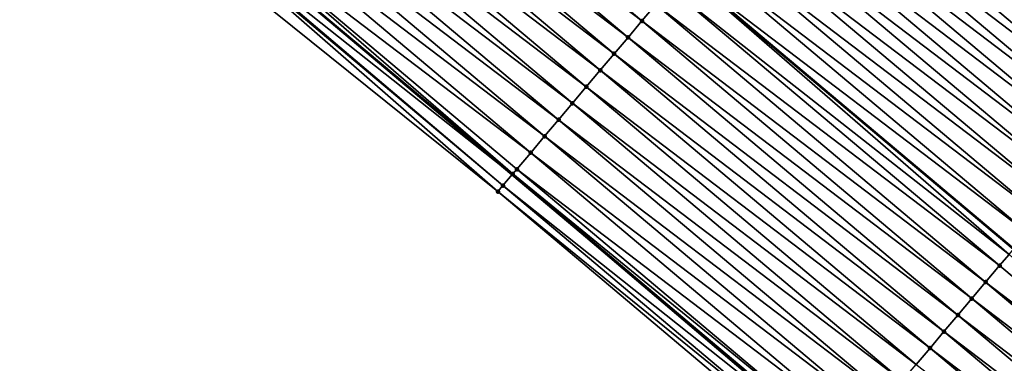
# Model space of a CAD drawing. Header units: feet. Extents: x 2017424 to 2024169, y 808042 to 818730.
# Tile 137 of 256: x 2017448 to 2017493, y 818659 to 818675. Entities that reach past the tile are written whole.
import ezdxf

# ---------------------------------------------------------------- set-up
doc = ezdxf.new("R2010")
doc.units = ezdxf.units.FT
doc.header["$MEASUREMENT"] = 0
for name, color, linetype, lineweight in [('EP_Travel Lane', 172, 'Continuous', 53), ('NB-Road Shots', 141, 'Continuous', 100), ('NB-Road X-Section', 40, 'Continuous', 13), ('STRIPING', 60, 'Continuous', 53)]:
    doc.layers.add(name, color=color, linetype=linetype, lineweight=lineweight)
doc.layers.add('I-77-MM15-17_NB-Surface-BORDER', color=7, linetype='Continuous')
doc.layers.add('I-77-MM15-17_NB-Surface-TIN', color=7, linetype='Continuous')

msp = doc.modelspace()

# ---------------------------------------------------------------- linework, layer by layer
at = {"layer": 'EP_Travel Lane'}
msp.add_polyline3d([(2017424.708446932, 818706.6688294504, 278.4128428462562), (2017440.001585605, 818693.77913903, 278.2689986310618), (2017455.294028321, 818680.8900351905, 278.158213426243), (2017470.586470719, 818668.0009316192, 278.0473499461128), (2017485.878978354, 818655.1117730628, 277.9508000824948), (2017501.171417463, 818642.2226722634, 277.8392320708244), (2017516.46393018, 818629.333509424, 277.7437765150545), (2017531.756304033, 818616.4444636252, 277.6179167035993), (2017547.048631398, 818603.5554570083, 277.4818524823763), (2017562.364146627, 818590.6528022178, 277.3291019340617), (2017577.679577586, 818577.7915311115, 277.1701032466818), (2017592.994850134, 818564.930393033, 276.9848655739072), (2017608.310211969, 818552.0691799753, 276.8144254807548), (2017623.625736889, 818539.2078299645, 276.6709841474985), (2017638.940979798, 818526.346716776, 276.4808451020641), (2017654.256575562, 818513.4853072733, 276.3491264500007), (2017669.572152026, 818500.623913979, 276.2142146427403), (2017684.887690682, 818487.7625524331, 276.0730450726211)], dxfattribs=at)
at = {"layer": 'I-77-MM15-17_NB-Surface-BORDER', "color": 3, "linetype": 'Continuous', "lineweight": -3}
msp.add_polyline3d([(2017485.208684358, 818654.3165900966, 277.9404487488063), (2017469.922020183, 818667.2126545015, 278.0399330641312), (2017454.337581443, 818679.7552976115, 278.1527042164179), (2017438.924676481, 818692.5015803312, 278.2523895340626), (2017423.638920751, 818705.4001604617, 278.382150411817), (2017424.190666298, 818706.0545702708, 278.4054629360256), (2017424.283502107, 818706.1646962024, 278.407656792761), (2017424.708446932, 818706.6688294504, 278.4128428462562)], dxfattribs=at)
at = {"layer": 'I-77-MM15-17_NB-Surface-TIN', "color": 128, "linetype": 'Continuous', "lineweight": -3}
for points in [[(2017476.597942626, 818675.1349622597, 277.8700438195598), (2017461.305463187, 818688.0240976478, 277.9727228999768), (2017460.661112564, 818687.2593674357, 277.9977805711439)], [(2017476.597942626, 818675.1349622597, 277.8700438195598), (2017477.242328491, 818675.8996627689, 277.8527052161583), (2017461.305463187, 818688.0240976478, 277.9727228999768)], [(2017475.953581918, 818674.3702405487, 277.8928916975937), (2017460.661112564, 818687.2593674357, 277.9977805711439), (2017460.016748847, 818686.4946482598, 278.0199704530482)], [(2017475.953581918, 818674.3702405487, 277.8928916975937), (2017476.597942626, 818675.1349622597, 277.8700438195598), (2017460.661112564, 818687.2593674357, 277.9977805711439)], [(2017502.20019081, 818674.4813764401, 277.401221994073), (2017486.907687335, 818687.3705320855, 277.498644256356), (2017486.263522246, 818686.6056454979, 277.5643351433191)], [(2017502.20019081, 818674.4813764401, 277.401221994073), (2017502.844399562, 818675.2462262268, 277.3450927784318), (2017486.907687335, 818687.3705320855, 277.498644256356)], [(2017501.556011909, 818673.7165014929, 277.4638891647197), (2017486.263522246, 818686.6056454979, 277.5643351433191), (2017486.171445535, 818686.4963335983, 277.5714913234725)], [(2017501.556011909, 818673.7165014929, 277.4638891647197), (2017502.20019081, 818674.4813764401, 277.401221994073), (2017486.263522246, 818686.6056454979, 277.5643351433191)], [(2017475.309228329, 818673.6055128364, 277.9172990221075), (2017460.016748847, 818686.4946482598, 278.0199704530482), (2017459.372398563, 818685.7299177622, 278.0451023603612)], [(2017475.309228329, 818673.6055128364, 277.9172990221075), (2017475.953581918, 818674.3702405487, 277.8928916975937), (2017460.016748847, 818686.4946482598, 278.0199704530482)], [(2017485.77226691, 818686.02243555, 277.602515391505), (2017501.46846998, 818673.6125803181, 277.4699257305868), (2017486.171445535, 818686.4963335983, 277.5714913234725)], [(2017501.556011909, 818673.7165014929, 277.4638891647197), (2017486.171445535, 818686.4963335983, 277.5714913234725), (2017501.46846998, 818673.6125803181, 277.4699257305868)], [(2017474.664889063, 818672.8407730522, 277.9448432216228), (2017459.372398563, 818685.7299177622, 278.0451023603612), (2017458.728019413, 818684.9652115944, 278.0639121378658)], [(2017474.664889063, 818672.8407730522, 277.9448432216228), (2017475.309228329, 818673.6055128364, 277.9172990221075), (2017459.372398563, 818685.7299177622, 278.0451023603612)], [(2017500.267334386, 818672.1870210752, 277.5192002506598), (2017485.559245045, 818685.7696527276, 277.6068653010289), (2017484.974813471, 818685.0761914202, 277.6127997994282)], [(2017500.911739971, 818672.951704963, 277.5061796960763), (2017485.619248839, 818685.8408502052, 277.6063031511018), (2017485.559245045, 818685.7696527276, 277.6068653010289)], [(2017500.267334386, 818672.1870210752, 277.5192002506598), (2017500.911739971, 818672.951704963, 277.5061796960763), (2017485.559245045, 818685.7696527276, 277.6068653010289)], [(2017500.973498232, 818673.0249985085, 277.5040571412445), (2017485.77226691, 818686.02243555, 277.602515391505), (2017485.619248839, 818685.8408502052, 277.6063031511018)], [(2017500.911739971, 818672.951704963, 277.5061796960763), (2017500.973498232, 818673.0249985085, 277.5040571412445), (2017485.619248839, 818685.8408502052, 277.6063031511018)], [(2017500.973498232, 818673.0249985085, 277.5040571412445), (2017501.46846998, 818673.6125803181, 277.4699257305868), (2017485.77226691, 818686.02243555, 277.602515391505)], [(2017474.020515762, 818672.0760619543, 277.9649332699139), (2017458.728019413, 818684.9652115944, 278.0639121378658), (2017458.083634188, 818684.2005105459, 278.0813917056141)], [(2017474.020515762, 818672.0760619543, 277.9649332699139), (2017474.664889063, 818672.8407730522, 277.9448432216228), (2017458.728019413, 818684.9652115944, 278.0639121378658)], [(2017500.267334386, 818672.1870210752, 277.5192002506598), (2017484.974813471, 818685.0761914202, 277.6127997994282), (2017484.330453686, 818684.3114689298, 277.6358502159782)], [(2017499.622970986, 818671.422301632, 277.5414598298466), (2017484.330453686, 818684.3114689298, 277.6358502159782), (2017483.686110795, 818683.5467322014, 277.6626003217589)], [(2017499.622970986, 818671.422301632, 277.5414598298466), (2017500.267334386, 818672.1870210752, 277.5192002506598), (2017484.330453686, 818684.3114689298, 277.6358502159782)], [(2017473.376105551, 818671.3113819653, 277.9769397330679), (2017458.083634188, 818684.2005105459, 278.0813917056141), (2017457.439243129, 818683.4358144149, 278.0975934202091)], [(2017473.376105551, 818671.3113819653, 277.9769397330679), (2017474.020515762, 818672.0760619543, 277.9649332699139), (2017458.083634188, 818684.2005105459, 278.0813917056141)], [(2017472.73169175, 818670.5467050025, 277.9881598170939), (2017457.439243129, 818683.4358144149, 278.0975934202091), (2017456.794844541, 818682.6711246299, 278.1121461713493)], [(2017472.73169175, 818670.5467050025, 277.9881598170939), (2017473.376105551, 818671.3113819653, 277.9769397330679), (2017457.439243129, 818683.4358144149, 278.0975934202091)], [(2017498.97863305, 818670.6575607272, 277.5692962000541), (2017483.686110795, 818683.5467322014, 277.6626003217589), (2017483.041787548, 818682.7819789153, 277.6936529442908)], [(2017498.97863305, 818670.6575607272, 277.5692962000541), (2017499.622970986, 818671.422301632, 277.5414598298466), (2017483.686110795, 818683.5467322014, 277.6626003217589)], [(2017472.087291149, 818669.7820169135, 278.0022710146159), (2017456.794844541, 818682.6711246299, 278.1121461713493), (2017456.1504782, 818681.9064076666, 278.133761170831)], [(2017472.087291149, 818669.7820169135, 278.0022710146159), (2017472.73169175, 818670.5467050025, 277.9881598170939), (2017456.794844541, 818682.6711246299, 278.1121461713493)], [(2017498.334300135, 818669.8928155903, 277.598232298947), (2017483.041787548, 818682.7819789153, 277.6936529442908), (2017482.397440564, 818682.0172456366, 277.7195067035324)], [(2017498.334300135, 818669.8928155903, 277.598232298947), (2017498.97863305, 818670.6575607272, 277.5692962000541), (2017483.041787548, 818682.7819789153, 277.6936529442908)], [(2017471.44291326, 818669.0173096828, 278.0213562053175), (2017456.1504782, 818681.9064076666, 278.133761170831), (2017455.506111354, 818681.1416911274, 278.1552659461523)], [(2017471.44291326, 818669.0173096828, 278.0213562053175), (2017472.087291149, 818669.7820169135, 278.0022710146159), (2017456.1504782, 818681.9064076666, 278.133761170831)], [(2017497.689951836, 818669.1280834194, 277.6237991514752), (2017482.397440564, 818682.0172456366, 277.7195067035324), (2017481.753057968, 818681.2525423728, 277.7375610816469)], [(2017497.689951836, 818669.1280834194, 277.6237991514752), (2017498.334300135, 818669.8928155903, 277.598232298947), (2017482.397440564, 818682.0172456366, 277.7195067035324)], [(2017470.610404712, 818668.0293271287, 278.0474884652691), (2017455.506111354, 818681.1416911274, 278.1552659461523), (2017455.294028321, 818680.8900351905, 278.158213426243)], [(2017470.610404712, 818668.0293271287, 278.0474884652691), (2017470.798554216, 818668.2525865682, 278.0445688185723), (2017455.506111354, 818681.1416911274, 278.1552659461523)], [(2017470.798554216, 818668.2525865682, 278.0445688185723), (2017471.44291326, 818669.0173096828, 278.0213562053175), (2017455.506111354, 818681.1416911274, 278.1552659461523)], [(2017497.045574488, 818668.3633757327, 277.6430038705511), (2017481.753057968, 818681.2525423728, 277.7375610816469), (2017481.108652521, 818680.4878583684, 277.7506109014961)], [(2017497.045574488, 818668.3633757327, 277.6430038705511), (2017497.689951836, 818669.1280834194, 277.6237991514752), (2017481.753057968, 818681.2525423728, 277.7375610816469)], [(2017454.919183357, 818680.4452473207, 278.1634229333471), (2017470.586470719, 818668.0009316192, 278.0473499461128), (2017455.294028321, 818680.8900351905, 278.158213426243)], [(2017470.610404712, 818668.0293271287, 278.0474884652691), (2017455.294028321, 818680.8900351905, 278.158213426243), (2017470.586470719, 818668.0009316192, 278.0473499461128)], [(2017469.922020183, 818667.2126545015, 278.0399330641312), (2017454.86168251, 818680.3770268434, 278.1631922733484), (2017454.337581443, 818679.7552976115, 278.1527042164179)], [(2017470.154090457, 818667.4879517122, 278.044847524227), (2017454.919183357, 818680.4452473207, 278.1634229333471), (2017454.86168251, 818680.3770268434, 278.1631922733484)], [(2017469.922020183, 818667.2126545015, 278.0399330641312), (2017470.154090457, 818667.4879517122, 278.044847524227), (2017454.86168251, 818680.3770268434, 278.1631922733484)], [(2017470.154090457, 818667.4879517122, 278.044847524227), (2017470.586470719, 818668.0009316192, 278.0473499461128), (2017454.919183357, 818680.4452473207, 278.1634229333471)], [(2017496.401176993, 818667.5986850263, 277.6577962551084), (2017481.108652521, 818680.4878583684, 277.7506109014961), (2017480.464245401, 818679.723175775, 277.7632941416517)], [(2017496.401176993, 818667.5986850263, 277.6577962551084), (2017497.045574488, 818668.3633757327, 277.6430038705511), (2017481.108652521, 818680.4878583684, 277.7506109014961)], [(2017495.756781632, 818666.8339925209, 277.6730560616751), (2017480.464245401, 818679.723175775, 277.7632941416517), (2017479.819871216, 818678.9584654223, 277.7831905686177)], [(2017495.756781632, 818666.8339925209, 277.6730560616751), (2017496.401176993, 818667.5986850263, 277.6577962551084), (2017480.464245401, 818679.723175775, 277.7632941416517)], [(2017495.112422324, 818666.0692696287, 277.6962118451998), (2017479.819871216, 818678.9584654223, 277.7831905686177), (2017479.175519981, 818678.193735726, 277.8081134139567)], [(2017495.112422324, 818666.0692696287, 277.6962118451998), (2017495.756781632, 818666.8339925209, 277.6730560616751), (2017479.819871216, 818678.9584654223, 277.7831905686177)], [(2017494.468078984, 818665.3045332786, 277.7228647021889), (2017479.175519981, 818678.193735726, 277.8081134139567), (2017478.538601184, 818677.4378641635, 277.828738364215)], [(2017494.468078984, 818665.3045332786, 277.7228647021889), (2017495.112422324, 818666.0692696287, 277.6962118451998), (2017479.175519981, 818678.193735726, 277.8081134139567)], [(2017493.620831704, 818664.2990824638, 277.7469804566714), (2017478.531150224, 818677.4290216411, 277.8289796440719), (2017477.886677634, 818676.6643942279, 277.8273243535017)], [(2017478.531150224, 818677.4290216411, 277.8289796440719), (2017493.831157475, 818664.5486632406, 277.7429788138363), (2017478.538601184, 818677.4378641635, 277.828738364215)], [(2017493.823706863, 818664.5398211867, 277.7432141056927), (2017493.831157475, 818664.5486632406, 277.7429788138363), (2017478.531150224, 818677.4290216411, 277.8289796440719)], [(2017493.620831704, 818664.2990824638, 277.7469804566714), (2017493.823706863, 818664.5398211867, 277.7432141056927), (2017478.531150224, 818677.4290216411, 277.8289796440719)], [(2017494.468078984, 818665.3045332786, 277.7228647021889), (2017478.538601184, 818677.4378641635, 277.828738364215), (2017493.831157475, 818664.5486632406, 277.7429788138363)], [(2017493.179293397, 818663.7751439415, 277.7545085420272), (2017477.886677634, 818676.6643942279, 277.8273243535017), (2017477.242328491, 818675.8996627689, 277.8527052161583)], [(2017493.179293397, 818663.7751439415, 277.7545085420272), (2017493.620831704, 818664.2990824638, 277.7469804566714), (2017477.886677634, 818676.6643942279, 277.8273243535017)], [(2017492.534912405, 818663.0104393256, 277.7729153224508), (2017477.242328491, 818675.8996627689, 277.8527052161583), (2017476.597942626, 818675.1349622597, 277.8700438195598)], [(2017492.534912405, 818663.0104393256, 277.7729153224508), (2017493.179293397, 818663.7751439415, 277.7545085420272), (2017477.242328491, 818675.8996627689, 277.8527052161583)], [(2017491.890525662, 818662.2457395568, 277.7900624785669), (2017476.597942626, 818675.1349622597, 277.8700438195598), (2017475.953581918, 818674.3702405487, 277.8928916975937)], [(2017491.890525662, 818662.2457395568, 277.7900624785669), (2017492.534912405, 818663.0104393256, 277.7729153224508), (2017476.597942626, 818675.1349622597, 277.8700438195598)], [(2017491.246162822, 818661.4810196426, 277.81244449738), (2017475.953581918, 818674.3702405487, 277.8928916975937), (2017475.309228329, 818673.6055128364, 277.9172990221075)], [(2017491.246162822, 818661.4810196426, 277.81244449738), (2017491.890525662, 818662.2457395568, 277.7900624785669), (2017475.953581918, 818674.3702405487, 277.8928916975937)], [(2017490.601808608, 818660.7162924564, 277.8367160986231), (2017475.309228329, 818673.6055128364, 277.9172990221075), (2017474.664889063, 818672.8407730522, 277.9448432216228)], [(2017490.601808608, 818660.7162924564, 277.8367160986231), (2017491.246162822, 818661.4810196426, 277.81244449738), (2017475.309228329, 818673.6055128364, 277.9172990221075)], [(2017489.957441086, 818659.9515764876, 277.858072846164), (2017474.664889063, 818672.8407730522, 277.9448432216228), (2017474.020515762, 818672.0760619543, 277.9649332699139)], [(2017489.957441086, 818659.9515764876, 277.858072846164), (2017490.601808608, 818660.7162924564, 277.8367160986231), (2017474.664889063, 818672.8407730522, 277.9448432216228)], [(2017489.313053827, 818659.1868771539, 277.8751070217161), (2017474.020515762, 818672.0760619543, 277.9649332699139), (2017473.376105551, 818671.3113819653, 277.9769397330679)], [(2017489.313053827, 818659.1868771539, 277.8751070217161), (2017489.957441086, 818659.9515764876, 277.858072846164), (2017474.020515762, 818672.0760619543, 277.9649332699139)], [(2017488.668658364, 818658.4221847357, 277.8903442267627), (2017473.376105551, 818671.3113819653, 277.9769397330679), (2017472.73169175, 818670.5467050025, 277.9881598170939)], [(2017488.668658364, 818658.4221847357, 277.8903442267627), (2017489.313053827, 818659.1868771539, 277.8751070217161), (2017473.376105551, 818671.3113819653, 277.9769397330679)], [(2017488.024239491, 818657.6575120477, 277.9004544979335), (2017472.73169175, 818670.5467050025, 277.9881598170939), (2017472.087291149, 818669.7820169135, 278.0022710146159)], [(2017488.024239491, 818657.6575120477, 277.9004544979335), (2017488.668658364, 818658.4221847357, 277.8903442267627), (2017472.73169175, 818670.5467050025, 277.9881598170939)], [(2017487.379826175, 818656.8928346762, 277.9117818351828), (2017472.087291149, 818669.7820169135, 278.0022710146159), (2017471.44291326, 818669.0173096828, 278.0213562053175)], [(2017487.379826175, 818656.8928346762, 277.9117818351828), (2017488.024239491, 818657.6575120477, 277.9004544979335), (2017472.087291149, 818669.7820169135, 278.0022710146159)], [(2017486.735429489, 818656.1281432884, 277.9267512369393), (2017471.44291326, 818669.0173096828, 278.0213562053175), (2017470.798554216, 818668.2525865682, 278.0445688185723)], [(2017486.735429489, 818656.1281432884, 277.9267512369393), (2017487.379826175, 818656.8928346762, 277.9117818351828), (2017471.44291326, 818669.0173096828, 278.0213562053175)], [(2017485.823492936, 818655.045935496, 277.9514674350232), (2017470.586470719, 818668.0009316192, 278.0473499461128), (2017470.154090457, 818667.4879517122, 278.044847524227)], [(2017470.610404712, 818668.0293271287, 278.0474884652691), (2017470.586470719, 818668.0009316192, 278.0473499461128), (2017485.878978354, 818655.1117730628, 277.9508000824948)], [(2017485.823492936, 818655.045935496, 277.9514674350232), (2017485.878978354, 818655.1117730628, 277.9508000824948), (2017470.586470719, 818668.0009316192, 278.0473499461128)], [(2017486.091062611, 818655.3634267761, 277.9482492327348), (2017470.798554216, 818668.2525865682, 278.0445688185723), (2017470.610404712, 818668.0293271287, 278.0474884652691)], [(2017486.091062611, 818655.3634267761, 277.9482492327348), (2017470.610404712, 818668.0293271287, 278.0474884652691), (2017485.878978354, 818655.1117730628, 277.9508000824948)], [(2017486.091062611, 818655.3634267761, 277.9482492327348), (2017486.735429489, 818656.1281432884, 277.9267512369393), (2017470.798554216, 818668.2525865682, 278.0445688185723)], [(2017485.44658858, 818654.598800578, 277.9462791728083), (2017470.154090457, 818667.4879517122, 278.044847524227), (2017469.922020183, 818667.2126545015, 278.0399330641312)], [(2017485.44658858, 818654.598800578, 277.9462791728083), (2017485.823492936, 818655.045935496, 277.9514674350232), (2017470.154090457, 818667.4879517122, 278.044847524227)], [(2017485.208684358, 818654.3165900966, 277.9404487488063), (2017485.44658858, 818654.598800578, 277.9462791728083), (2017469.922020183, 818667.2126545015, 278.0399330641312)], [(2017508.471810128, 818650.8859771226, 277.6600017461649), (2017493.620831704, 818664.2990824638, 277.7469804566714), (2017493.179293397, 818663.7751439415, 277.7545085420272)], [(2017508.471810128, 818650.8859771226, 277.6600017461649), (2017493.179293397, 818663.7751439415, 277.7545085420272), (2017492.534912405, 818663.0104393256, 277.7729153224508)], [(2017507.827425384, 818650.1212756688, 277.6775870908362), (2017492.534912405, 818663.0104393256, 277.7729153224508), (2017491.890525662, 818662.2457395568, 277.7900624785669)], [(2017507.827425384, 818650.1212756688, 277.6775870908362), (2017508.471810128, 818650.8859771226, 277.6600017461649), (2017492.534912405, 818663.0104393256, 277.7729153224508)], [(2017507.183030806, 818649.3565825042, 277.6930185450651), (2017491.890525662, 818662.2457395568, 277.7900624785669), (2017491.246162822, 818661.4810196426, 277.81244449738)], [(2017507.183030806, 818649.3565825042, 277.6930185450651), (2017507.827425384, 818650.1212756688, 277.6775870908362), (2017491.890525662, 818662.2457395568, 277.7900624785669)], [(2017506.538660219, 818648.5918691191, 277.7137042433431), (2017491.246162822, 818661.4810196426, 277.81244449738), (2017490.601808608, 818660.7162924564, 277.8367160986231)], [(2017506.538660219, 818648.5918691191, 277.7137042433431), (2017507.183030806, 818649.3565825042, 277.6930185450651), (2017491.246162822, 818661.4810196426, 277.81244449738)], [(2017505.894300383, 818647.8271466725, 277.736744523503), (2017490.601808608, 818660.7162924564, 277.8367160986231), (2017489.957441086, 818659.9515764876, 277.858072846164)], [(2017505.894300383, 818647.8271466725, 277.736744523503), (2017506.538660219, 818648.5918691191, 277.7137042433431), (2017490.601808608, 818660.7162924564, 277.8367160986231)], [(2017505.249939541, 818647.0624250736, 277.7595646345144), (2017489.957441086, 818659.9515764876, 277.858072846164), (2017489.313053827, 818659.1868771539, 277.8751070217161)], [(2017505.249939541, 818647.0624250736, 277.7595646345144), (2017505.894300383, 818647.8271466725, 277.736744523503), (2017489.957441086, 818659.9515764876, 277.858072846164)]]:
    msp.add_3dface(points, dxfattribs=at)
at = {"layer": 'NB-Road Shots', "lineweight": 100}
for p in [(2017476.597942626, 818675.1349622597, 277.8700438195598), (2017475.953581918, 818674.3702405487, 277.8928916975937), (2017475.309228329, 818673.6055128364, 277.9172990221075), (2017474.664889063, 818672.8407730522, 277.9448432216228), (2017474.020515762, 818672.0760619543, 277.9649332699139), (2017473.376105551, 818671.3113819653, 277.9769397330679), (2017472.73169175, 818670.5467050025, 277.9881598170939), (2017472.087291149, 818669.7820169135, 278.0022710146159), (2017471.44291326, 818669.0173096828, 278.0213562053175), (2017470.610404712, 818668.0293271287, 278.0474884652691), (2017470.798554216, 818668.2525865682, 278.0445688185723), (2017470.154090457, 818667.4879517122, 278.044847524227), (2017469.922020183, 818667.2126545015, 278.0399330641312), (2017493.179293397, 818663.7751439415, 277.7545085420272), (2017492.534912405, 818663.0104393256, 277.7729153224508), (2017491.890525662, 818662.2457395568, 277.7900624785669), (2017491.246162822, 818661.4810196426, 277.81244449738), (2017490.601808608, 818660.7162924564, 277.8367160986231), (2017489.957441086, 818659.9515764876, 277.858072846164)]:
    msp.add_point(p, dxfattribs=at)
at = {"layer": 'NB-Road X-Section', "extrusion": (-0.7646201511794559, 0.6444535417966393, 0.00597133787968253), "elevation": -1015003.511756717, "flags": 128}
msp.add_lwpolyline([(-1926201.785580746, 6338.225098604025), (-1926200.785580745, 6338.26505811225), (-1926199.785580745, 6338.305506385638), (-1926198.785580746, 6338.354759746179), (-1926197.785580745, 6338.410132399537), (-1926196.785580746, 6338.478992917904), (-1926195.785580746, 6338.540569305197), (-1926194.785580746, 6338.606261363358), (-1926194.023041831, 6338.644442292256), (-1926193.785580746, 6338.648230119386), (-1926193.692470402, 6338.648792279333), (-1926192.785580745, 6338.654726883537), (-1926191.785580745, 6338.677777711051), (-1926190.785580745, 6338.704528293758), (-1926189.785580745, 6338.735581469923), (-1926188.785580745, 6338.761435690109), (-1926187.785580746, 6338.779490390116), (-1926186.785580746, 6338.792540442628), (-1926185.785580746, 6338.805223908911), (-1926184.785580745, 6338.825120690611), (-1926183.785580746, 6338.850043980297), (-1926182.785580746, 6338.870910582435), (-1926181.785580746, 6338.869255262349), (-1926180.785580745, 6338.89463657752), (-1926179.785580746, 6338.91197549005), (-1926178.785580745, 6338.934823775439), (-1926177.785580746, 6338.959231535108), (-1926176.785580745, 6338.986776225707), (-1926175.785580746, 6339.006866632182), (-1926174.785580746, 6339.018873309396), (-1926173.785580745, 6339.030093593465), (-1926172.785580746, 6339.044205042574), (-1926171.785580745, 6339.063290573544), (-1926170.785580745, 6339.086503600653), (-1926170.493613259, 6339.089423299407), (-1926169.785580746, 6339.08678231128), (-1926169.425518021, 6339.081867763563)], dxfattribs=at)
at = {"layer": 'NB-Road X-Section', "extrusion": (-0.7646201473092, 0.6444535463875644, 0.005971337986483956), "elevation": -1015023.500190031, "flags": 128}
msp.add_lwpolyline([(-1926200.791675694, 6338.35788304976), (-1926199.791675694, 6338.383809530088), (-1926198.791675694, 6338.416685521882), (-1926197.791675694, 6338.459062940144), (-1926196.791675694, 6338.506483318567), (-1926195.791675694, 6338.562613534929), (-1926194.791675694, 6338.625281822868), (-1926193.887519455, 6338.665450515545), (-1926193.791675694, 6338.667573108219), (-1926192.791675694, 6338.680593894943), (-1926191.791675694, 6338.702853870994), (-1926190.791675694, 6338.730690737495), (-1926189.791675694, 6338.759627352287), (-1926188.791675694, 6338.785194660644), (-1926187.791675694, 6338.804399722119), (-1926186.791675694, 6338.819192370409), (-1926185.791675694, 6338.834452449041), (-1926184.791675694, 6338.857608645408), (-1926183.791675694, 6338.884261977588), (-1926182.791675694, 6338.904611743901), (-1926182.476852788, 6338.908378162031), (-1926181.791675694, 6338.915906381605), (-1926180.791675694, 6338.934313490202), (-1926179.791675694, 6338.95146095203), (-1926178.791675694, 6338.97384336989), (-1926177.791675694, 6338.998115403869), (-1926176.791675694, 6339.019472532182), (-1926175.791675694, 6339.036507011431), (-1926174.791675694, 6339.051744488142), (-1926173.791675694, 6339.061854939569), (-1926172.791675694, 6339.073182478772), (-1926171.791675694, 6339.088152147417), (-1926170.791675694, 6339.109650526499), (-1926170.376471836, 6339.112868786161), (-1926169.791675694, 6339.107680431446), (-1926169.422567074, 6339.101849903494)], dxfattribs=at)
at = {"layer": 'STRIPING'}
msp.add_polyline3d([(2017432.660718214, 818716.1056473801, 278.2244937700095), (2017447.95374627, 818703.2160488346, 278.0566959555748), (2017463.246096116, 818690.3270219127, 277.9257200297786), (2017478.538601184, 818677.4378641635, 277.828738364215), (2017493.831157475, 818664.5486632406, 277.7429788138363), (2017509.123678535, 818651.6594920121, 277.6495019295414), (2017524.416202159, 818638.7703186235, 277.5565850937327), (2017539.708606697, 818625.8812456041, 277.4375885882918), (2017555.000840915, 818612.992316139, 277.2812865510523), (2017570.299169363, 818600.1042248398, 277.145166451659), (2017585.614537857, 818587.2430062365, 276.9758200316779), (2017600.930009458, 818574.3817010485, 276.8235408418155), (2017616.245291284, 818561.5205552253, 276.6398469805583), (2017631.560706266, 818548.6592975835, 276.4781968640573), (2017646.876016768, 818535.7981276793, 276.2992487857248), (2017662.191441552, 818522.9368618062, 276.1392206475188), (2017677.506889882, 818510.075576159, 275.9830909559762), (2017692.822499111, 818497.2141553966, 275.8535978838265), (2017708.138058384, 818484.3527765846, 275.7158335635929)], dxfattribs=at)

doc.saveas('drawing.dxf')
